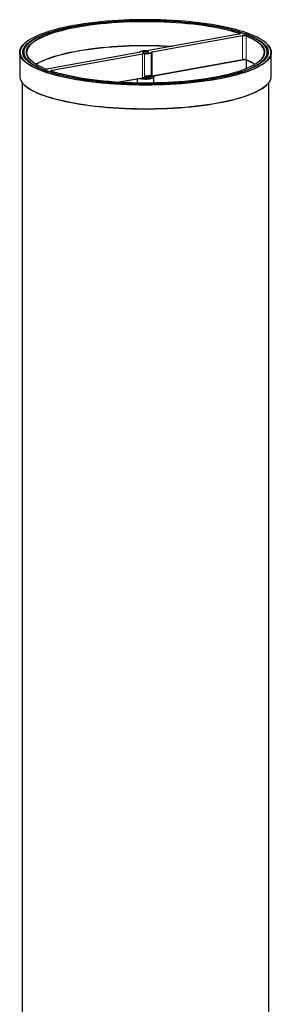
# Model space of a CAD drawing. Header units: millimetres. Extents: x 56 to 3092, y 90 to 4365.
# Tile 13 of 28: x 1878 to 2103, y 1079 to 1959. Entities that reach past the tile are written whole.
import ezdxf

# ---------------------------------------------------------------- set-up
doc = ezdxf.new("R2010")
doc.units = ezdxf.units.MM
doc.header["$LTSCALE"] = 15
doc.linetypes.add('PHANTOM', pattern=[12.7, 6.35, -1.27, 1.27, -1.27, 1.27, -1.27])

msp = doc.modelspace()

# ---------------------------------------------------------------- linework, layer by layer
at = {"color": 7, "linetype": 'Continuous', "lineweight": 25}
for p, q in [((2074.537, 1945.6), (1993.79, 1930.966)), ((1996.973, 1929.789), (2077.72, 1944.423)), ((2077.849, 1944.158), (1997.102, 1929.524)), ((1882.825, 1937.369), (1882.608, 1937.167)), ((1886.076, 1937.135), (1885.859, 1936.933)), ((2096.129, 1936.933), (2095.912, 1937.135)), ((2099.38, 1937.167), (2099.164, 1937.369)), ((1878.494, 1929.365), (1878.494, 1908.067)), ((1881.869, 1929.365), (1881.869, 1927.022)), ((1985.015, 1929.376), (1904.268, 1914.742)), ((1907.451, 1913.565), (1988.198, 1928.199)), ((1988.327, 1927.934), (1907.58, 1913.3)), ((1985.849, 1929.636), (1985.936, 1929.729)), ((1986.153, 1929.931), (1985.936, 1929.729)), ((2100.119, 1927.022), (2100.119, 1929.365)), ((2103.494, 1908.067), (2103.494, 1929.365)), ((2077.72, 1922.69), (1996.973, 1908.056)), ((1997.102, 1908.226), (2077.849, 1922.859)), ((2080.882, 1922.62), (2080.882, 1914.781)), ((2080.992, 1922.59), (2080.992, 1914.826)), ((1880.744, 1902.272), (1880.744, 1034.965)), ((1882.608, 1900.265), (1882.825, 1900.063)), ((1966.779, 1902.73), (1988.327, 1906.635)), ((1988.198, 1906.466), (1967.387, 1902.694)), ((1983.494, 1905.613), (1983.494, 1902.077)), ((1995.469, 1907.662), (1995.472, 1907.664)), ((1995.502, 1908.765), (1995.505, 1908.767)), ((1995.835, 1907.501), (1996.052, 1907.702)), ((1996.244, 1907.487), (1996.244, 1907.517)), ((1998.22, 1907.79), (1998.003, 1907.991)), ((1998.494, 1902.077), (1998.494, 1907.27)), ((2099.164, 1900.063), (2099.38, 1900.265)), ((2101.244, 1034.965), (2101.244, 1902.272))]:
    msp.add_line(p, q, dxfattribs=at)
at = {"color": 250, "linetype": 'PHANTOM', "lineweight": 18}
for p, q in [((2074.893, 1946.265), (2075.071, 1946.518)), ((2074.893, 1946.265), (2074.893, 1945.678)), ((2077.849, 1944.158), (2077.72, 1944.423)), ((2077.849, 1944.158), (2077.849, 1922.859)), ((2081.046, 1943.99), (2081.236, 1944.239)), ((2081.046, 1943.99), (2081.046, 1922.692)), ((1986.037, 1929.796), (1985.899, 1929.666)), ((1988.198, 1928.199), (1988.327, 1927.934)), ((1988.327, 1927.934), (1988.327, 1906.635)), ((1990.072, 1928.304), (1990.031, 1928.029)), ((1990.031, 1928.029), (1990.031, 1906.731)), ((1996.173, 1929.143), (1995.951, 1929.37)), ((1996.173, 1929.143), (1996.173, 1909.439)), ((1997.102, 1929.524), (1996.973, 1929.789)), ((1997.102, 1929.524), (1997.102, 1908.226)), ((2077.72, 1922.69), (2077.849, 1922.859)), ((2081.236, 1922.505), (2081.046, 1922.692)), ((1907.451, 1913.565), (1907.58, 1913.3)), ((1907.58, 1913.3), (1907.58, 1912.429)), ((1996.173, 1909.304), (1996.173, 1908.353)), ((1988.327, 1906.635), (1988.198, 1906.466)), ((1990.031, 1906.731), (1990.072, 1906.571)), ((1996.173, 1908.217), (1996.173, 1907.844)), ((1996.973, 1908.056), (1997.102, 1908.226))]:
    msp.add_line(p, q, dxfattribs=at)
at = {"color": 7, "linetype": 'Continuous', "lineweight": 25, "flags": 128}
for points in [[(1931.15, 1954.169), (1926.596, 1953.386), (1922.194, 1952.546), (1917.956, 1951.652), (1913.891, 1950.706), (1910.009, 1949.709), (1906.319, 1948.665), (1902.83, 1947.575), (1899.55, 1946.443), (1896.486, 1945.27), (1893.647, 1944.061), (1891.039, 1942.817), (1888.668, 1941.542), (1886.54, 1940.238), (1884.659, 1938.909), (1883.031, 1937.558), (1881.659, 1936.188), (1880.546, 1934.803), (1879.695, 1933.405), (1879.108, 1931.998), (1878.786, 1930.585), (1878.73, 1929.17), (1878.941, 1927.756), (1879.418, 1926.346), (1880.159, 1924.944), (1881.163, 1923.552), (1882.428, 1922.176), (1883.95, 1920.816), (1885.726, 1919.478), (1887.752, 1918.163), (1890.022, 1916.876), (1892.532, 1915.618), (1895.276, 1914.394), (1898.247, 1913.206), (1901.437, 1912.057), (1904.84, 1910.949), (1908.448, 1909.885), (1912.251, 1908.869), (1916.241, 1907.901), (1920.408, 1906.985), (1924.743, 1906.122), (1929.235, 1905.315), (1933.873, 1904.565), (1938.647, 1903.875), (1943.545, 1903.246), (1948.555, 1902.68), (1953.666, 1902.177), (1958.866, 1901.739), (1964.142, 1901.367), (1969.482, 1901.062), (1974.872, 1900.825), (1980.301, 1900.656), (1985.755, 1900.555), (1991.222, 1900.524), (1996.688, 1900.561), (2002.141, 1900.667), (2007.567, 1900.842), (2012.954, 1901.085), (2018.289, 1901.395), (2023.559, 1901.773), (2028.751, 1902.216), (2033.855, 1902.724), (2038.856, 1903.296), (2043.744, 1903.931), (2048.507, 1904.626), (2053.134, 1905.38), (2057.613, 1906.192), (2061.934, 1907.059), (2066.087, 1907.98), (2070.062, 1908.952), (2073.849, 1909.972), (2077.44, 1911.04), (2080.825, 1912.151), (2083.998, 1913.304), (2086.95, 1914.495), (2089.674, 1915.722), (2092.165, 1916.982), (2094.415, 1918.272), (2096.42, 1919.588), (2098.175, 1920.929), (2099.676, 1922.29), (2100.919, 1923.668), (2101.901, 1925.06), (2102.62, 1926.463), (2103.075, 1927.873), (2103.263, 1929.288), (2103.186, 1930.703), (2102.842, 1932.115), (2102.233, 1933.522), (2101.36, 1934.919), (2100.225, 1936.303), (2098.831, 1937.672), (2097.182, 1939.021), (2095.28, 1940.348), (2093.132, 1941.649), (2090.741, 1942.922), (2088.113, 1944.163), (2085.255, 1945.37), (2082.173, 1946.539), (2078.876, 1947.667), (2075.369, 1948.753), (2071.663, 1949.794), (2067.765, 1950.787), (2063.685, 1951.729), (2059.433, 1952.619), (2055.019, 1953.454), (2050.452, 1954.232), (2045.745, 1954.952), (2040.907, 1955.612), (2035.952, 1956.21), (2030.889, 1956.745), (2025.732, 1957.216), (2020.493, 1957.621), (2015.184, 1957.959), (2009.817, 1958.23), (2004.406, 1958.433), (1998.962, 1958.568), (1993.5, 1958.634), (1988.032, 1958.631), (1982.571, 1958.56), (1977.13, 1958.419), (1971.722, 1958.21), (1966.36, 1957.933), (1961.056, 1957.589), (1955.823, 1957.179), (1950.673, 1956.703), (1945.619, 1956.163), (1940.673, 1955.559), (1935.846, 1954.894), (1931.15, 1954.169)], [(1923.724, 1952.018), (1928.058, 1952.846), (1932.545, 1953.617), (1937.171, 1954.33), (1941.928, 1954.984), (1946.803, 1955.576), (1951.784, 1956.106), (1956.86, 1956.572), (1962.018, 1956.973), (1967.245, 1957.308), (1972.53, 1957.576), (1977.86, 1957.777), (1983.221, 1957.91), (1988.6, 1957.975), (1993.986, 1957.971), (1999.364, 1957.899), (2004.723, 1957.758), (2010.048, 1957.55), (2015.327, 1957.274), (2020.547, 1956.932), (2025.697, 1956.524), (2030.763, 1956.051), (2035.733, 1955.514), (2040.595, 1954.914), (2045.338, 1954.254), (2049.949, 1953.534), (2054.419, 1952.756), (2058.736, 1951.923), (2062.89, 1951.036), (2066.87, 1950.097), (2070.668, 1949.109), (2074.274, 1948.073), (2077.679, 1946.993), (2080.876, 1945.871), (2083.855, 1944.71), (2086.612, 1943.513), (2089.137, 1942.282), (2091.427, 1941.02), (2093.474, 1939.731), (2095.275, 1938.417), (2096.824, 1937.082), (2098.118, 1935.729), (2099.154, 1934.361), (2099.93, 1932.982), (2100.443, 1931.594), (2100.693, 1930.202), (2100.678, 1928.808), (2100.399, 1927.416), (2099.857, 1926.029), (2099.052, 1924.651), (2097.987, 1923.285), (2096.664, 1921.934), (2095.087, 1920.601), (2093.259, 1919.29), (2091.184, 1918.003), (2088.868, 1916.745), (2086.317, 1915.517), (2083.535, 1914.324), (2080.531, 1913.167), (2077.311, 1912.05), (2073.883, 1910.975), (2070.256, 1909.944), (2066.437, 1908.961), (2062.437, 1908.028), (2058.264, 1907.147), (2053.93, 1906.319), (2049.444, 1905.548), (2044.817, 1904.835), (2040.06, 1904.181), (2035.186, 1903.589), (2030.204, 1903.059), (2025.129, 1902.593), (2019.971, 1902.192), (2014.743, 1901.857), (2009.458, 1901.589), (2004.129, 1901.388), (1998.768, 1901.255), (1993.388, 1901.19), (1988.002, 1901.194), (1982.624, 1901.266), (1977.266, 1901.407), (1971.941, 1901.615), (1966.661, 1901.891), (1961.441, 1902.233), (1956.291, 1902.641), (1951.226, 1903.114), (1946.256, 1903.651), (1941.393, 1904.251), (1936.651, 1904.911), (1932.039, 1905.631), (1927.569, 1906.409), (1923.252, 1907.242), (1919.098, 1908.129), (1915.118, 1909.068), (1911.32, 1910.056), (1907.714, 1911.092), (1904.309, 1912.172), (1901.113, 1913.294), (1898.133, 1914.455), (1895.377, 1915.652), (1892.851, 1916.883), (1890.562, 1918.145), (1888.514, 1919.434), (1886.714, 1920.748), (1885.164, 1922.083), (1883.87, 1923.436), (1882.834, 1924.804), (1882.058, 1926.183), (1881.545, 1927.571), (1881.295, 1928.963), (1881.31, 1930.357), (1881.589, 1931.749), (1882.131, 1933.136), (1882.936, 1934.514), (1884.001, 1935.88), (1885.324, 1937.231), (1886.901, 1938.564), (1888.73, 1939.875), (1890.804, 1941.162), (1893.12, 1942.42), (1895.672, 1943.648), (1898.453, 1944.841), (1901.457, 1945.998), (1904.677, 1947.115), (1908.105, 1948.19), (1911.733, 1949.221), (1915.551, 1950.204), (1919.552, 1951.137), (1923.724, 1952.018)], [(1933.02, 1953.442), (1928.532, 1952.671), (1924.197, 1951.843), (1920.025, 1950.961), (1916.027, 1950.026), (1912.212, 1949.042), (1908.591, 1948.009), (1905.171, 1946.932), (1901.96, 1945.812), (1898.968, 1944.653), (1896.201, 1943.457), (1893.666, 1942.226), (1891.37, 1940.965), (1889.316, 1939.676), (1887.512, 1938.362), (1885.961, 1937.027), (1884.667, 1935.674), (1883.634, 1934.305), (1882.863, 1932.925), (1882.356, 1931.537), (1882.116, 1930.144), (1882.142, 1928.75), (1882.434, 1927.358), (1882.992, 1925.971), (1883.814, 1924.593), (1884.899, 1923.227), (1886.243, 1921.877), (1887.843, 1920.546), (1889.696, 1919.236), (1891.797, 1917.952), (1894.141, 1916.697), (1896.721, 1915.473), (1899.533, 1914.284), (1902.568, 1913.132), (1905.819, 1912.02), (1909.279, 1910.951), (1912.939, 1909.928), (1916.79, 1908.953), (1920.823, 1908.029), (1925.027, 1907.157), (1929.393, 1906.34), (1933.909, 1905.58), (1938.565, 1904.879), (1943.35, 1904.238), (1948.251, 1903.659), (1953.256, 1903.144), (1958.354, 1902.693), (1963.532, 1902.308), (1968.777, 1901.99), (1974.077, 1901.739), (1979.418, 1901.557), (1984.787, 1901.443), (1990.171, 1901.398), (1995.557, 1901.422), (2000.933, 1901.515), (2006.283, 1901.676), (2011.597, 1901.906), (2016.86, 1902.204), (2022.06, 1902.568), (2027.183, 1902.999), (2032.219, 1903.495), (2037.153, 1904.054), (2041.974, 1904.676), (2046.671, 1905.359), (2051.231, 1906.102), (2055.644, 1906.901), (2059.899, 1907.757), (2063.985, 1908.665), (2067.892, 1909.625), (2071.611, 1910.634), (2075.133, 1911.689), (2078.449, 1912.788), (2081.552, 1913.928), (2084.432, 1915.106), (2087.084, 1916.319), (2089.5, 1917.566), (2091.676, 1918.841), (2093.605, 1920.143), (2095.283, 1921.468), (2096.706, 1922.813), (2097.87, 1924.174), (2098.773, 1925.549), (2099.412, 1926.933), (2099.786, 1928.324), (2099.893, 1929.718), (2099.734, 1931.112), (2099.308, 1932.502), (2098.618, 1933.885), (2097.664, 1935.257), (2096.45, 1936.615), (2094.977, 1937.956), (2093.25, 1939.277), (2091.272, 1940.574), (2089.049, 1941.844), (2086.586, 1943.084), (2083.89, 1944.291), (2080.966, 1945.462), (2077.821, 1946.594), (2074.464, 1947.685), (2070.903, 1948.731), (2067.147, 1949.731), (2063.204, 1950.681), (2059.084, 1951.579), (2054.798, 1952.424), (2050.356, 1953.212), (2045.768, 1953.943), (2041.046, 1954.615), (2036.202, 1955.224), (2031.247, 1955.772), (2026.194, 1956.255), (2021.054, 1956.673), (2015.841, 1957.024), (2010.567, 1957.309), (2005.246, 1957.526), (1999.889, 1957.674), (1994.511, 1957.753), (1989.124, 1957.764), (1983.741, 1957.705), (1978.376, 1957.578), (1973.043, 1957.382), (1967.753, 1957.119), (1962.52, 1956.787), (1957.356, 1956.39), (1952.275, 1955.926), (1947.289, 1955.398), (1942.41, 1954.807), (1937.65, 1954.155), (1933.02, 1953.442)], [(1900.752, 1914.926), (1898.043, 1916.108), (1895.564, 1917.324), (1893.323, 1918.57), (1891.324, 1919.843), (1889.573, 1921.14), (1888.073, 1922.459), (1886.83, 1923.795), (1885.845, 1925.145), (1885.121, 1926.507), (1884.661, 1927.876), (1884.464, 1929.249), (1884.533, 1930.624), (1884.865, 1931.995), (1885.462, 1933.361), (1886.32, 1934.717), (1887.439, 1936.061), (1888.814, 1937.388), (1890.444, 1938.696), (1892.323, 1939.981), (1894.448, 1941.241), (1896.812, 1942.472), (1899.41, 1943.67), (1902.236, 1944.834), (1905.282, 1945.959), (1908.542, 1947.044), (1912.006, 1948.086), (1915.666, 1949.082), (1919.513, 1950.029), (1923.538, 1950.925), (1927.731, 1951.769), (1932.081, 1952.557), (1936.577, 1953.288), (1941.208, 1953.96), (1945.963, 1954.572), (1950.83, 1955.122), (1955.796, 1955.608), (1960.85, 1956.03), (1965.979, 1956.386), (1971.17, 1956.675), (1976.41, 1956.897), (1981.687, 1957.051), (1986.986, 1957.137), (1992.296, 1957.154), (1997.602, 1957.103), (2002.892, 1956.984), (2008.152, 1956.796), (2013.37, 1956.541), (2018.532, 1956.219), (2023.626, 1955.831), (2028.639, 1955.378), (2033.558, 1954.86), (2038.371, 1954.28), (2043.067, 1953.638), (2047.633, 1952.937), (2052.059, 1952.177), (2056.333, 1951.362), (2060.445, 1950.492), (2064.384, 1949.571), (2068.141, 1948.599), (2071.706, 1947.581), (2075.071, 1946.518)], [(2074.893, 1946.265), (2071.535, 1947.326), (2067.978, 1948.342), (2064.229, 1949.311), (2060.298, 1950.231), (2056.195, 1951.099), (2051.93, 1951.912), (2047.514, 1952.67), (2042.957, 1953.37), (2038.271, 1954.01), (2033.468, 1954.59), (2028.559, 1955.106), (2023.557, 1955.558), (2018.474, 1955.946), (2013.323, 1956.267), (2008.116, 1956.522), (2002.867, 1956.709), (1997.588, 1956.828), (1992.293, 1956.879), (1986.995, 1956.861), (1981.706, 1956.776), (1976.441, 1956.622), (1971.212, 1956.4), (1966.032, 1956.112), (1960.914, 1955.757), (1955.87, 1955.336), (1950.914, 1954.851), (1946.058, 1954.302), (1941.313, 1953.692), (1936.692, 1953.021), (1932.205, 1952.291), (1927.864, 1951.504), (1923.681, 1950.663), (1919.664, 1949.768), (1915.825, 1948.823), (1912.173, 1947.83), (1908.716, 1946.79), (1905.463, 1945.707), (1902.424, 1944.584), (1899.604, 1943.423), (1897.011, 1942.227), (1894.652, 1940.999), (1892.532, 1939.742), (1890.656, 1938.459), (1889.03, 1937.154), (1887.657, 1935.83), (1886.541, 1934.489), (1885.684, 1933.136), (1885.089, 1931.773), (1884.757, 1930.404), (1884.689, 1929.033), (1884.885, 1927.662), (1885.345, 1926.296), (1886.067, 1924.937), (1887.05, 1923.59), (1888.291, 1922.257), (1888.493, 1922.064)], [(1914.681, 1949.69), (1911.895, 1948.963), (1908.275, 1947.935), (1904.854, 1946.862), (1901.641, 1945.747), (1898.643, 1944.593), (1895.867, 1943.401), (1893.321, 1942.176), (1891.01, 1940.921), (1888.939, 1939.637), (1887.115, 1938.328), (1885.541, 1936.998), (1884.221, 1935.65), (1883.158, 1934.286), (1882.355, 1932.911), (1881.813, 1931.527), (1881.535, 1930.138), (1881.52, 1928.747), (1881.769, 1927.357), (1882.281, 1925.973), (1883.056, 1924.596), (1884.09, 1923.231), (1885.381, 1921.881), (1885.423, 1921.842)], [(2081.236, 1944.239), (2083.946, 1943.057), (2086.424, 1941.841), (2088.666, 1940.595), (2090.664, 1939.322), (2092.416, 1938.025), (2093.915, 1936.706), (2095.158, 1935.37), (2096.143, 1934.02), (2096.867, 1932.658), (2097.327, 1931.289), (2097.524, 1929.916), (2097.456, 1928.541), (2097.123, 1927.17), (2096.527, 1925.804), (2095.668, 1924.448), (2094.55, 1923.104), (2093.174, 1921.777), (2091.544, 1920.469), (2089.665, 1919.184), (2087.541, 1917.924), (2085.176, 1916.693), (2082.578, 1915.495), (2079.752, 1914.331), (2076.706, 1913.206), (2073.447, 1912.121), (2069.983, 1911.079), (2066.322, 1910.083), (2062.475, 1909.136), (2058.45, 1908.24), (2054.257, 1907.396), (2049.908, 1906.608), (2045.412, 1905.877), (2040.78, 1905.205), (2036.026, 1904.593), (2031.159, 1904.043), (2026.192, 1903.557), (2021.138, 1903.135), (2016.009, 1902.779), (2010.818, 1902.49), (2005.578, 1902.268), (2000.302, 1902.114), (1995.002, 1902.028), (1989.692, 1902.011), (1984.386, 1902.062), (1979.096, 1902.181), (1973.836, 1902.369), (1968.618, 1902.624), (1963.456, 1902.946), (1958.362, 1903.334), (1953.35, 1903.787), (1948.43, 1904.305), (1943.617, 1904.885), (1938.921, 1905.527), (1934.355, 1906.228), (1929.929, 1906.988), (1925.655, 1907.803), (1921.544, 1908.673), (1917.604, 1909.594), (1913.848, 1910.566), (1910.282, 1911.584), (1906.918, 1912.647)], [(2096.565, 1921.842), (2097.768, 1923.08), (2098.831, 1924.444), (2099.634, 1925.819), (2100.175, 1927.203), (2100.453, 1928.592), (2100.468, 1929.983), (2100.219, 1931.373), (2099.707, 1932.758), (2098.933, 1934.134), (2097.899, 1935.499), (2096.607, 1936.849), (2095.061, 1938.182), (2093.264, 1939.493), (2091.221, 1940.779), (2088.936, 1942.038), (2086.415, 1943.267), (2083.665, 1944.462), (2080.691, 1945.621), (2077.501, 1946.74), (2074.103, 1947.818), (2070.505, 1948.851), (2067.307, 1949.69)], [(2075.071, 1946.518), (2075.336, 1946.408), (2075.512, 1946.286), (2075.589, 1946.158), (2075.565, 1946.029), (2075.441, 1945.903), (2075.221, 1945.787), (2074.916, 1945.684), (2074.537, 1945.6)], [(2075.357, 1945.852), (2075.364, 1945.938), (2075.294, 1946.054), (2075.135, 1946.165), (2074.893, 1946.265)], [(2099.38, 1937.167), (2100.042, 1936.523), (2101.251, 1935.151), (2102.202, 1933.766), (2102.894, 1932.37), (2103.324, 1930.967), (2103.492, 1929.561), (2103.397, 1928.154), (2103.039, 1926.75), (2102.42, 1925.352), (2101.541, 1923.963), (2100.403, 1922.587), (2099.01, 1921.227), (2097.365, 1919.886), (2095.471, 1918.567), (2093.333, 1917.273), (2090.957, 1916.007), (2088.346, 1914.773), (2085.509, 1913.572), (2082.45, 1912.409), (2079.178, 1911.285), (2075.7, 1910.204), (2072.025, 1909.167), (2068.16, 1908.177), (2064.114, 1907.237), (2059.898, 1906.349), (2055.521, 1905.514), (2050.994, 1904.735), (2046.326, 1904.013), (2041.529, 1903.351), (2036.614, 1902.749), (2031.592, 1902.21), (2026.476, 1901.734), (2021.277, 1901.323), (2016.007, 1900.977), (2010.678, 1900.697), (2005.304, 1900.485), (1999.896, 1900.339), (1994.467, 1900.262), (1989.031, 1900.252), (1983.599, 1900.311), (1978.184, 1900.437), (1972.799, 1900.631), (1967.456, 1900.892), (1962.169, 1901.22), (1956.949, 1901.613), (1951.808, 1902.071), (1946.759, 1902.593), (1941.813, 1903.178), (1936.982, 1903.823), (1932.277, 1904.529), (1927.71, 1905.292), (1923.29, 1906.111), (1919.028, 1906.985), (1914.935, 1907.911), (1911.019, 1908.887), (1907.289, 1909.911), (1903.756, 1910.98), (1900.426, 1912.093), (1897.307, 1913.246), (1894.408, 1914.436), (1891.734, 1915.661), (1889.291, 1916.918), (1887.087, 1918.204), (1885.125, 1919.517), (1883.41, 1920.852), (1881.946, 1922.207), (1880.738, 1923.579), (1879.786, 1924.965), (1879.095, 1926.36), (1878.665, 1927.763), (1878.497, 1929.17), (1878.592, 1930.577), (1878.949, 1931.981), (1879.568, 1933.379), (1880.447, 1934.767), (1881.585, 1936.143), (1882.608, 1937.167)], [(1914.523, 1909.217), (1911.756, 1909.946), (1908.17, 1910.976), (1904.783, 1912.05), (1901.604, 1913.165), (1898.641, 1914.32), (1895.9, 1915.511), (1893.388, 1916.735), (1891.111, 1917.99), (1889.075, 1919.272), (1887.284, 1920.579), (1885.743, 1921.906), (1884.456, 1923.252), (1883.425, 1924.612), (1882.654, 1925.984), (1882.143, 1927.364), (1881.895, 1928.749), (1881.91, 1930.135), (1882.187, 1931.52), (1882.727, 1932.899), (1883.527, 1934.27), (1884.586, 1935.629), (1885.859, 1936.933)], [(1893.022, 1918.75), (1894.652, 1919.7), (1897.011, 1920.928), (1899.604, 1922.124), (1902.424, 1923.285), (1905.463, 1924.409), (1908.716, 1925.491), (1912.173, 1926.531), (1915.825, 1927.524), (1919.664, 1928.47), (1923.681, 1929.364), (1927.864, 1930.206), (1932.205, 1930.992), (1936.692, 1931.722), (1941.313, 1932.393), (1946.058, 1933.003), (1950.914, 1933.552), (1955.87, 1934.037), (1960.914, 1934.458), (1966.032, 1934.813), (1971.212, 1935.102), (1976.441, 1935.323), (1981.706, 1935.477), (1986.995, 1935.563), (1992.293, 1935.58), (1997.588, 1935.529), (2002.867, 1935.41), (2008.116, 1935.223), (2013.323, 1934.968), (2015.256, 1934.856)], [(2014.602, 1934.738), (2013.37, 1934.808), (2008.152, 1935.063), (2002.892, 1935.251), (1997.602, 1935.37), (1992.296, 1935.421), (1986.986, 1935.404), (1981.687, 1935.318), (1976.41, 1935.164), (1971.17, 1934.942), (1965.979, 1934.652), (1960.85, 1934.296), (1955.796, 1933.875), (1950.83, 1933.389), (1945.963, 1932.839), (1941.208, 1932.227), (1936.577, 1931.555), (1932.081, 1930.824), (1927.731, 1930.035), (1923.538, 1929.192), (1919.513, 1928.295), (1915.666, 1927.348), (1912.006, 1926.353), (1908.542, 1925.311), (1905.282, 1924.226), (1902.236, 1923.1), (1899.41, 1921.937), (1896.812, 1920.738), (1894.448, 1919.508), (1893.079, 1918.716)], [(2096.129, 1936.933), (2096.245, 1936.824), (2097.532, 1935.478), (2098.563, 1934.118), (2099.334, 1932.746), (2099.845, 1931.366), (2100.093, 1929.981), (2100.079, 1928.595), (2099.801, 1927.211), (2099.262, 1925.831), (2098.461, 1924.461), (2097.402, 1923.102), (2096.086, 1921.758), (2094.518, 1920.433), (2092.699, 1919.129), (2090.636, 1917.849), (2088.333, 1916.598), (2085.795, 1915.377), (2083.029, 1914.19), (2080.041, 1913.039), (2076.839, 1911.928), (2073.43, 1910.859), (2069.822, 1909.834), (2067.466, 1909.217)], [(2093.495, 1922.064), (2094.331, 1922.901), (2095.447, 1924.241), (2096.304, 1925.595), (2096.899, 1926.957), (2097.231, 1928.326), (2097.299, 1929.698), (2097.103, 1931.068), (2096.643, 1932.434), (2095.921, 1933.793), (2094.938, 1935.141), (2093.697, 1936.474), (2092.201, 1937.789), (2090.454, 1939.084), (2088.459, 1940.355), (2086.223, 1941.598), (2083.749, 1942.811), (2081.046, 1943.99)], [(1991.916, 1930.861), (1990.922, 1930.883), (1989.931, 1930.854), (1988.982, 1930.774), (1988.112, 1930.648), (1987.356, 1930.479), (1986.743, 1930.276), (1986.297, 1930.045), (1986.037, 1929.796)], [(1990.268, 1930.235), (1989.489, 1930.139), (1988.872, 1929.982), (1988.485, 1929.782), (1988.37, 1929.561), (1988.54, 1929.341), (1988.976, 1929.148), (1989.63, 1929.002), (1990.432, 1928.919), (1991.295, 1928.908), (1992.125, 1928.969), (1992.833, 1929.098), (1993.342, 1929.279), (1993.596, 1929.492), (1993.568, 1929.716), (1993.261, 1929.925), (1992.709, 1930.097), (1991.971, 1930.213), (1991.127, 1930.261), (1990.268, 1930.235)], [(1996.173, 1929.143), (1995.901, 1928.882), (1995.436, 1928.641), (1994.796, 1928.428), (1994.005, 1928.252), (1993.097, 1928.12), (1992.105, 1928.037), (1991.069, 1928.007), (1990.031, 1928.029)], [(1990.072, 1928.304), (1991.066, 1928.282), (1992.057, 1928.311), (1993.006, 1928.391), (1993.876, 1928.517), (1994.633, 1928.686), (1995.246, 1928.889), (1995.691, 1929.12), (1995.951, 1929.37)], [(1906.918, 1912.647), (1906.652, 1912.757), (1906.477, 1912.879), (1906.399, 1913.007), (1906.423, 1913.136), (1906.548, 1913.262), (1906.767, 1913.378), (1907.072, 1913.481), (1907.451, 1913.565)], [(1907.58, 1913.3), (1907.236, 1913.223), (1906.958, 1913.13), (1906.759, 1913.024), (1906.646, 1912.91), (1906.624, 1912.792), (1906.631, 1912.768)], [(1878.494, 1908.067), (1878.497, 1907.871), (1878.665, 1906.465), (1879.095, 1905.062), (1879.786, 1903.666), (1880.738, 1902.281), (1881.946, 1900.909), (1883.41, 1899.553), (1885.125, 1898.218), (1887.087, 1896.906), (1889.291, 1895.62), (1891.734, 1894.362), (1894.408, 1893.137), (1897.307, 1891.947), (1900.426, 1890.794), (1903.756, 1889.682), (1907.289, 1888.612), (1911.019, 1887.588), (1914.935, 1886.612), (1919.028, 1885.686), (1923.29, 1884.813), (1927.71, 1883.993), (1932.277, 1883.23), (1936.982, 1882.525), (1941.813, 1881.879), (1946.759, 1881.295), (1951.808, 1880.773), (1956.949, 1880.315), (1962.169, 1879.921), (1967.456, 1879.594), (1972.799, 1879.333), (1978.184, 1879.139), (1983.599, 1879.012), (1989.031, 1878.954), (1994.467, 1878.963), (1999.896, 1879.041), (2005.304, 1879.186), (2010.678, 1879.399), (2016.007, 1879.678), (2021.277, 1880.024), (2026.476, 1880.435), (2031.592, 1880.911), (2036.614, 1881.451), (2041.529, 1882.052), (2046.326, 1882.715), (2050.994, 1883.436), (2055.521, 1884.215)], [(2055.392, 1884.045), (2050.838, 1883.262), (2046.142, 1882.537), (2041.315, 1881.872), (2036.369, 1881.269), (2031.315, 1880.729), (2026.165, 1880.253), (2020.932, 1879.842), (2015.628, 1879.498), (2010.266, 1879.222), (2004.858, 1879.013), (1999.417, 1878.872), (1993.956, 1878.8), (1988.488, 1878.798), (1983.026, 1878.864), (1977.583, 1878.998), (1972.171, 1879.202), (1966.805, 1879.473), (1961.495, 1879.811), (1956.256, 1880.216), (1951.099, 1880.687), (1946.037, 1881.222), (1941.081, 1881.82), (1936.244, 1882.48), (1931.536, 1883.2), (1926.97, 1883.978), (1922.555, 1884.813), (1918.303, 1885.703), (1914.223, 1886.645), (1910.325, 1887.638), (1906.619, 1888.678), (1903.113, 1889.764), (1899.815, 1890.893), (1896.733, 1892.062), (1893.875, 1893.269), (1891.248, 1894.51), (1888.857, 1895.783), (1886.708, 1897.084), (1884.806, 1898.411), (1883.157, 1899.76), (1882.825, 1900.063)], [(1998.22, 1907.79), (1998.466, 1907.439), (1998.454, 1907.07), (1998.173, 1906.708), (1997.633, 1906.366), (1996.853, 1906.058), (1995.86, 1905.793), (1994.692, 1905.581), (1993.391, 1905.43), (1992.003, 1905.346), (1990.578, 1905.331), (1989.168, 1905.387), (1987.825, 1905.51), (1986.595, 1905.697), (1985.525, 1905.941), (1985.439, 1905.966)], [(1986.12, 1906.089), (1986.727, 1905.962), (1987.92, 1905.78), (1989.223, 1905.661), (1990.59, 1905.607), (1991.972, 1905.621), (1993.319, 1905.703), (1994.582, 1905.849), (1995.714, 1906.054), (1996.677, 1906.311), (1997.434, 1906.611), (1997.958, 1906.942), (1998.231, 1907.293), (1998.241, 1907.651), (1997.99, 1908.003), (1997.736, 1908.194)], [(1990.031, 1906.731), (1991.069, 1906.708), (1992.105, 1906.738), (1993.097, 1906.821), (1994.005, 1906.953), (1994.796, 1907.129), (1995.436, 1907.342), (1995.901, 1907.584), (1996.173, 1907.844)], [(1995.835, 1907.501), (1995.691, 1907.387), (1995.246, 1907.156), (1994.633, 1906.952), (1993.876, 1906.784), (1993.006, 1906.657), (1992.057, 1906.578), (1991.066, 1906.549), (1990.072, 1906.571)], [(2099.164, 1900.063), (2098.957, 1899.873), (2097.329, 1898.522), (2095.448, 1897.194), (2093.32, 1895.89), (2090.949, 1894.615), (2088.341, 1893.371), (2085.502, 1892.161), (2082.439, 1890.989), (2079.159, 1889.857), (2075.669, 1888.767), (2071.979, 1887.723), (2068.097, 1886.726), (2064.032, 1885.779), (2059.794, 1884.885), (2055.392, 1884.045)], [(2055.521, 1884.215), (2059.898, 1885.05), (2064.114, 1885.938), (2068.16, 1886.879), (2072.025, 1887.868), (2075.7, 1888.905), (2079.178, 1889.987), (2082.45, 1891.11), (2085.509, 1892.274), (2088.346, 1893.474), (2090.957, 1894.708), (2093.333, 1895.974), (2095.471, 1897.268), (2097.365, 1898.587), (2099.01, 1899.928), (2100.403, 1901.288), (2101.541, 1902.664), (2102.42, 1904.053), (2103.039, 1905.451), (2103.397, 1906.855), (2103.494, 1908.067)]]:
    msp.add_lwpolyline(points, dxfattribs=at)
at = {"color": 7, "linetype": 'Continuous', "lineweight": 25}
for centre, radius, start, end in [((2079.098, 1937.075), 7.476, 73.380227, 100.62123), ((2079.102, 1937.477), 6.797, 73.381938, 100.618479), ((1984.912, 1931.08), 1.707, 273.454684, 311.209752), ((1989.612, 1919.739), 8.577, 86.925317, 99.487186), ((1989.613, 1920.24), 7.8, 86.927204, 99.483755), ((1992.376, 1939.428), 8.579, 266.927417, 279.485239), ((1997.076, 1928.086), 1.707, 93.446729, 131.213417), ((1997.196, 1927.975), 1.552, 93.455942, 131.211396), ((2079.098, 1915.342), 7.476, 73.379842, 100.620162), ((2079.102, 1916.178), 6.797, 73.381938, 100.618479), ((2060.767, 1872.015), 54.584, 58.89373, 68.190448), ((2060.703, 1871.262), 55.205, 59.272608, 68.163729), ((1902.89, 1922.09), 7.476, 253.379712, 280.620254), ((1989.612, 1898.003), 8.58, 86.927638, 99.484865), ((1990.995, 1922.285), 16.019, 260.216488, 279.658511), ((1989.613, 1898.942), 7.8, 86.927204, 99.483755), ((1997.347, 1905.388), 2.695, 97.981903, 116.646768), ((1997.196, 1906.676), 1.552, 93.455942, 131.211396)]:
    msp.add_arc(centre, radius, start, end, dxfattribs=at)
for points, knots in [([(1996.211, 1909.689), (1996.221, 1909.666), (1996.318, 1909.459), (1995.735, 1908.991), (1994.943, 1908.636), (1993.626, 1908.303), (1992.101, 1908.111), (1990.862, 1908.026), (1990.164, 1908.058), (1990.038, 1908.063)], [0, 0, 0, 0, 0.0111003, 0.1000568, 0.2473579, 0.4464144, 0.686863, 0.9434441, 1, 1, 1, 1]), ([(1996.228, 1909.555), (1996.167, 1909.39), (1995.997, 1908.936), (1995.091, 1908.577), (1993.931, 1908.221), (1992.414, 1908.006), (1991.09, 1907.898), (1990.28, 1907.925), (1990.042, 1907.932)], [0, 0, 0, 0, 0.0763824, 0.2116027, 0.402395, 0.6358078, 0.8929127, 1, 1, 1, 1]), ([(1994.256, 1906.888), (1994.136, 1906.845), (1993.6, 1906.65), (1992.529, 1906.5), (1991.099, 1906.365), (1989.658, 1906.359), (1988.728, 1906.457), (1988.288, 1906.503)], [0, 0, 0, 0, 0.06335153, 0.28402028, 0.53428615, 0.77997776, 1, 1, 1, 1]), ([(1996.211, 1908.602), (1996.221, 1908.579), (1996.318, 1908.372), (1995.735, 1907.904), (1994.943, 1907.55), (1993.626, 1907.217), (1992.101, 1907.025), (1990.861, 1906.939), (1990.163, 1906.971), (1990.036, 1906.977)], [0, 0, 0, 0, 0.0110975, 0.1000314, 0.247295, 0.4463008, 0.6866882, 0.9432043, 1, 1, 1, 1]), ([(1996.228, 1908.468), (1996.167, 1908.304), (1995.997, 1907.849), (1995.091, 1907.49), (1993.931, 1907.135), (1992.414, 1906.919), (1991.09, 1906.812), (1990.279, 1906.838), (1990.04, 1906.846)], [0, 0, 0, 0, 0.0763681, 0.2115526, 0.4022924, 0.6356433, 0.8926799, 1, 1, 1, 1]), ([(1995.732, 1907.159), (1995.469, 1907.019), (1994.827, 1906.678), (1994.108, 1906.562), (1993.683, 1906.493)], [0, 0, 0, 0, 0.4093418, 1, 1, 1, 1]), ([(1996.091, 1907.807), (1996.179, 1907.683), (1996.321, 1907.481), (1996.16, 1907.316), (1996.099, 1907.253)], [0, 0, 0, 0, 0.6194352, 1, 1, 1, 1])]:
    msp.add_open_spline(points, degree=3, knots=knots, dxfattribs=at)

doc.saveas('drawing.dxf')
